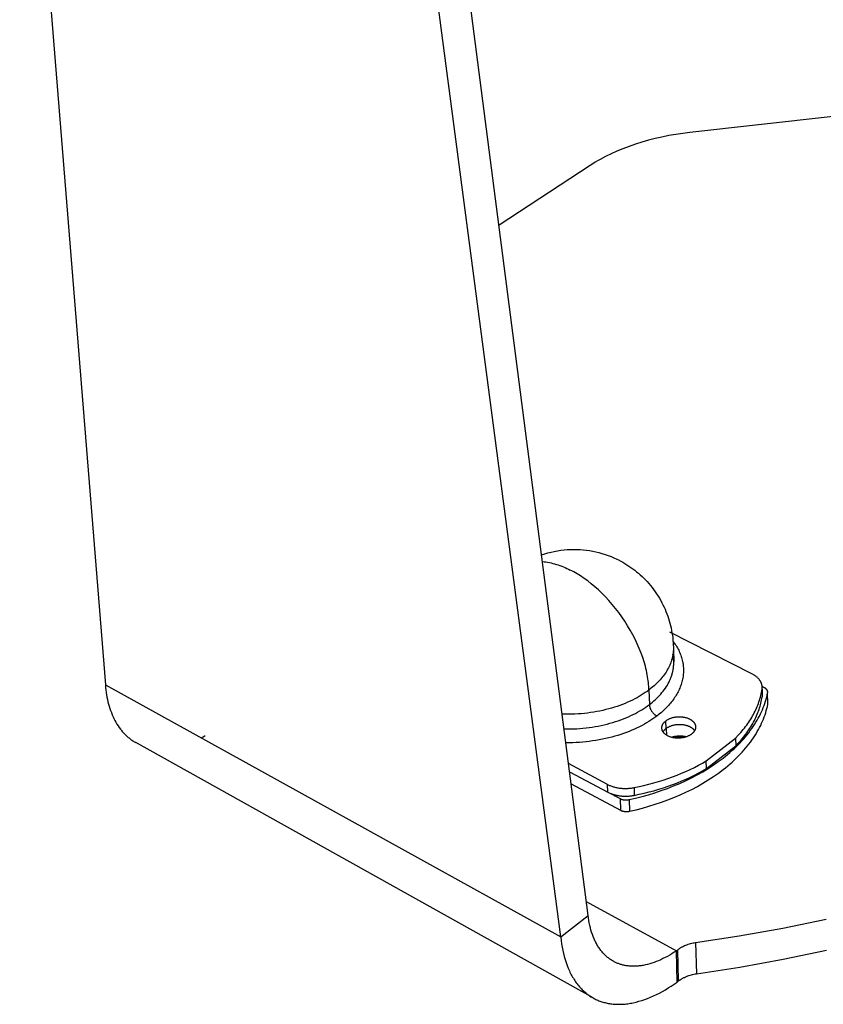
# Model space of a CAD drawing. Header units: millimetres. Extents: x -2637 to -1637, y 678 to 1678.
# Tile 1 of 256: x -2433 to -2361, y 899 to 987. Entities that reach past the tile are written whole.
import ezdxf

# ---------------------------------------------------------------- set-up
doc = ezdxf.new("R2010")
doc.units = ezdxf.units.MM
doc.layers.add('Make2D$B.SHOW mini', color=7, linetype='Continuous', true_color=0x000000)

msp = doc.modelspace()

# ---------------------------------------------------------------- linework, layer by layer
at = {"layer": 'Make2D$B.SHOW mini', "color": 18, "lineweight": -3, "true_color": 0x000000}
for points in [[(-2381.926, 906.866), (-2398.376, 1034.279)], [(-2384.367, 904.948), (-2401.187, 1032.811)], [(-2432.679, 1022.311), (-2425.032, 927.459)], [(-2341.653, 980.312), (-2372.852, 976.82)], [(-2372.852, 976.82), (-2373.475, 976.743), (-2374.096, 976.651), (-2374.715, 976.543), (-2375.33, 976.42), (-2375.937, 976.282), (-2376.537, 976.129), (-2377.127, 975.962), (-2377.705, 975.78), (-2378.27, 975.585), (-2378.819, 975.376), (-2379.353, 975.155), (-2379.868, 974.922), (-2380.365, 974.678), (-2380.841, 974.424), (-2381.072, 974.293), (-2381.296, 974.16), (-2381.516, 974.025), (-2381.729, 973.888)], [(-2381.729, 973.888), (-2389.875, 968.545)], [(-2386.079, 939.078), (-2385.8, 939.17), (-2385.518, 939.252), (-2385.234, 939.325), (-2384.947, 939.389), (-2384.659, 939.443), (-2384.369, 939.488), (-2384.077, 939.523), (-2383.784, 939.548), (-2383.498, 939.564), (-2383.212, 939.57), (-2382.927, 939.567), (-2382.642, 939.555), (-2382.358, 939.533), (-2382.076, 939.503), (-2381.794, 939.463), (-2381.515, 939.414), (-2381.237, 939.356), (-2380.961, 939.29), (-2380.687, 939.214), (-2380.416, 939.13), (-2380.147, 939.036), (-2379.881, 938.934), (-2379.618, 938.823), (-2379.358, 938.704), (-2379.207, 938.629), (-2379.016, 938.53), (-2378.828, 938.426), (-2378.642, 938.318), (-2378.46, 938.205), (-2378.28, 938.088), (-2378.103, 937.967), (-2377.929, 937.841), (-2377.758, 937.711), (-2377.59, 937.577), (-2377.426, 937.439), (-2377.265, 937.297), (-2377.107, 937.151), (-2376.953, 937.001), (-2376.802, 936.847), (-2376.655, 936.689), (-2376.511, 936.528), (-2376.361, 936.35), (-2376.215, 936.168), (-2376.075, 935.982), (-2375.939, 935.793), (-2375.808, 935.6), (-2375.682, 935.404), (-2375.561, 935.204), (-2375.445, 935.001), (-2375.341, 934.809), (-2375.242, 934.613), (-2375.148, 934.416), (-2375.059, 934.217), (-2374.974, 934.015), (-2374.895, 933.811), (-2374.82, 933.606), (-2374.75, 933.399), (-2374.686, 933.19), (-2374.626, 932.979), (-2374.571, 932.767), (-2374.522, 932.554), (-2374.477, 932.339), (-2374.438, 932.123), (-2374.404, 931.906), (-2374.374, 931.688), (-2374.347, 931.435), (-2374.327, 931.181), (-2374.318, 931.003), (-2374.311, 930.825)], [(-2386.008, 938.482), (-2385.853, 938.468), (-2385.697, 938.449), (-2385.541, 938.425), (-2385.384, 938.397), (-2385.227, 938.363), (-2385.07, 938.326), (-2384.912, 938.284), (-2384.755, 938.237), (-2384.597, 938.187), (-2384.44, 938.132), (-2384.284, 938.074), (-2384.128, 938.012), (-2383.973, 937.946), (-2383.819, 937.877), (-2383.666, 937.805), (-2383.514, 937.729)], [(-2376.494, 927.006), (-2376.5, 927.167), (-2376.51, 927.331), (-2376.523, 927.498), (-2376.54, 927.668), (-2376.561, 927.841), (-2376.585, 928.017), (-2376.613, 928.196), (-2376.645, 928.378), (-2376.682, 928.562), (-2376.722, 928.748), (-2376.766, 928.937), (-2376.815, 929.128), (-2376.924, 929.517), (-2377.05, 929.912), (-2377.193, 930.314), (-2377.353, 930.719), (-2377.53, 931.127), (-2377.722, 931.537), (-2377.931, 931.945), (-2378.155, 932.352), (-2378.393, 932.755), (-2378.644, 933.152), (-2378.909, 933.542), (-2379.184, 933.924), (-2379.47, 934.295), (-2379.764, 934.654), (-2380.066, 935), (-2380.374, 935.332), (-2380.687, 935.649), (-2381.004, 935.95), (-2381.323, 936.234), (-2381.643, 936.501), (-2381.962, 936.751), (-2382.28, 936.982), (-2382.595, 937.196), (-2382.751, 937.296), (-2382.906, 937.391), (-2383.06, 937.482), (-2383.213, 937.569), (-2383.364, 937.651), (-2383.514, 937.729)], [(-2367.293, 928.451), (-2374.624, 932.188)], [(-2374.353, 931.368), (-2374.279, 931.271), (-2374.208, 931.172), (-2374.139, 931.071), (-2374.073, 930.97), (-2374.009, 930.867), (-2373.949, 930.764), (-2373.892, 930.659), (-2373.837, 930.553), (-2373.786, 930.446), (-2373.738, 930.338), (-2373.693, 930.23), (-2373.651, 930.121), (-2373.612, 930.01), (-2373.577, 929.9), (-2373.545, 929.788), (-2373.516, 929.676), (-2373.491, 929.563), (-2373.469, 929.45), (-2373.45, 929.337), (-2373.435, 929.223), (-2373.423, 929.109), (-2373.415, 928.994), (-2373.41, 928.879), (-2373.409, 928.765), (-2373.41, 928.65), (-2373.416, 928.535), (-2373.425, 928.42), (-2373.437, 928.305), (-2373.452, 928.191), (-2373.471, 928.077), (-2373.494, 927.963), (-2373.519, 927.849), (-2373.548, 927.736), (-2373.58, 927.623), (-2373.615, 927.511), (-2373.654, 927.399), (-2373.696, 927.288), (-2373.74, 927.178), (-2373.788, 927.068), (-2373.839, 926.959), (-2373.892, 926.851), (-2373.949, 926.744), (-2374.008, 926.638), (-2374.07, 926.533), (-2374.135, 926.428), (-2374.203, 926.325), (-2374.273, 926.223), (-2374.345, 926.122), (-2374.42, 926.022), (-2374.497, 925.924), (-2374.577, 925.826), (-2374.659, 925.73), (-2374.743, 925.635), (-2374.829, 925.542), (-2374.917, 925.45), (-2375.007, 925.359), (-2375.099, 925.269), (-2375.192, 925.181), (-2375.385, 925.009), (-2375.583, 924.843), (-2375.788, 924.683)], [(-2374.311, 930.825), (-2374.311, 930.818)], [(-2374.311, 930.818), (-2374.31, 930.751), (-2374.31, 930.684), (-2374.312, 930.617), (-2374.315, 930.55), (-2374.319, 930.483), (-2374.324, 930.416), (-2374.331, 930.35), (-2374.339, 930.283), (-2374.348, 930.216), (-2374.359, 930.15), (-2374.371, 930.083), (-2374.384, 930.017), (-2374.398, 929.95), (-2374.413, 929.884), (-2374.43, 929.818), (-2374.448, 929.753), (-2374.467, 929.687), (-2374.488, 929.622), (-2374.532, 929.491), (-2374.581, 929.362), (-2374.634, 929.234), (-2374.692, 929.107), (-2374.755, 928.981), (-2374.822, 928.856), (-2374.893, 928.733), (-2374.968, 928.611), (-2375.047, 928.491), (-2375.13, 928.373), (-2375.216, 928.256), (-2375.306, 928.141), (-2375.4, 928.028), (-2375.497, 927.916), (-2375.597, 927.807), (-2375.7, 927.699), (-2375.806, 927.594), (-2375.914, 927.491), (-2376.026, 927.389), (-2376.139, 927.29), (-2376.255, 927.193), (-2376.374, 927.099), (-2376.494, 927.006)], [(-2376.456, 925.705), (-2376.318, 925.812), (-2376.183, 925.922), (-2376.05, 926.035), (-2375.921, 926.15), (-2375.795, 926.269), (-2375.672, 926.391), (-2375.553, 926.515), (-2375.439, 926.641), (-2375.328, 926.771), (-2375.222, 926.903), (-2375.121, 927.037), (-2375.025, 927.173), (-2374.933, 927.312), (-2374.847, 927.453), (-2374.806, 927.524), (-2374.767, 927.595), (-2374.728, 927.667), (-2374.692, 927.74), (-2374.656, 927.813), (-2374.622, 927.886), (-2374.59, 927.96), (-2374.559, 928.034), (-2374.529, 928.108), (-2374.502, 928.183), (-2374.475, 928.258), (-2374.451, 928.334), (-2374.427, 928.409), (-2374.406, 928.485), (-2374.386, 928.561), (-2374.368, 928.638), (-2374.351, 928.714), (-2374.336, 928.791), (-2374.323, 928.868), (-2374.311, 928.945), (-2374.301, 929.022), (-2374.293, 929.099), (-2374.286, 929.176), (-2374.281, 929.253), (-2374.278, 929.331), (-2374.276, 929.408), (-2374.276, 929.485), (-2374.278, 929.563), (-2374.282, 929.64), (-2374.287, 929.717), (-2374.294, 929.794), (-2374.303, 929.871), (-2374.313, 929.947), (-2374.325, 930.024), (-2374.339, 930.1), (-2374.355, 930.176)], [(-2374.306, 930.632), (-2374.277, 929.531)], [(-2366.381, 927.253), (-2366.382, 927.274), (-2366.383, 927.295), (-2366.384, 927.316), (-2366.386, 927.338), (-2366.388, 927.359), (-2366.391, 927.38), (-2366.395, 927.401), (-2366.398, 927.422), (-2366.403, 927.444), (-2366.407, 927.465), (-2366.412, 927.486), (-2366.418, 927.507), (-2366.424, 927.529), (-2366.43, 927.55), (-2366.437, 927.571), (-2366.445, 927.592), (-2366.453, 927.613), (-2366.461, 927.634), (-2366.47, 927.655), (-2366.479, 927.676), (-2366.489, 927.697), (-2366.499, 927.717), (-2366.51, 927.738), (-2366.521, 927.759), (-2366.533, 927.779), (-2366.545, 927.8), (-2366.557, 927.82), (-2366.57, 927.84), (-2366.584, 927.86), (-2366.598, 927.88), (-2366.612, 927.9), (-2366.627, 927.919), (-2366.657, 927.958), (-2366.69, 927.997), (-2366.724, 928.034), (-2366.76, 928.071), (-2366.797, 928.108), (-2366.836, 928.143), (-2366.876, 928.178), (-2366.917, 928.212), (-2366.96, 928.245), (-2367.004, 928.277), (-2367.05, 928.309), (-2367.097, 928.339), (-2367.144, 928.368), (-2367.193, 928.397), (-2367.243, 928.424), (-2367.293, 928.451)], [(-2425.032, 927.459), (-2384.367, 904.948)], [(-2425.032, 927.459), (-2425.012, 927.236), (-2424.987, 927.015), (-2424.958, 926.798), (-2424.925, 926.583), (-2424.887, 926.371), (-2424.844, 926.162), (-2424.797, 925.956), (-2424.746, 925.754), (-2424.69, 925.556), (-2424.63, 925.361), (-2424.565, 925.171), (-2424.496, 924.984), (-2424.423, 924.802), (-2424.345, 924.624), (-2424.263, 924.451), (-2424.177, 924.283), (-2424.087, 924.12), (-2423.993, 923.961), (-2423.895, 923.808), (-2423.793, 923.659), (-2423.688, 923.516), (-2423.633, 923.447), (-2423.578, 923.379), (-2423.522, 923.312), (-2423.465, 923.246), (-2423.408, 923.182), (-2423.349, 923.119), (-2423.29, 923.058), (-2423.229, 922.998), (-2423.168, 922.94), (-2423.107, 922.883), (-2423.044, 922.827), (-2422.981, 922.772), (-2422.916, 922.72), (-2422.852, 922.668), (-2422.786, 922.618), (-2422.72, 922.569), (-2422.653, 922.522), (-2422.585, 922.476), (-2422.517, 922.432), (-2422.448, 922.389), (-2422.378, 922.348), (-2422.308, 922.308)], [(-2366.193, 927.216), (-2366.382, 927.313)], [(-2376.494, 927.006), (-2376.654, 926.888), (-2376.822, 926.771), (-2376.995, 926.656), (-2377.176, 926.543), (-2377.363, 926.431), (-2377.557, 926.322), (-2377.757, 926.215), (-2377.964, 926.11), (-2378.177, 926.008), (-2378.396, 925.909), (-2378.621, 925.814), (-2378.852, 925.722), (-2379.088, 925.633), (-2379.33, 925.548), (-2379.577, 925.467), (-2379.829, 925.391), (-2380.085, 925.318), (-2380.345, 925.251), (-2380.61, 925.188), (-2380.878, 925.129), (-2381.149, 925.076), (-2381.424, 925.028), (-2381.7, 924.985), (-2381.979, 924.948), (-2382.259, 924.916), (-2382.541, 924.889), (-2382.823, 924.868), (-2383.106, 924.852), (-2383.389, 924.842), (-2383.671, 924.838), (-2383.952, 924.839), (-2384.233, 924.846)], [(-2378.257, 917.212), (-2377.679, 917.345), (-2377.103, 917.493), (-2376.53, 917.654), (-2375.96, 917.829), (-2375.396, 918.017), (-2374.838, 918.22), (-2374.287, 918.435), (-2373.746, 918.664), (-2373.215, 918.906), (-2372.695, 919.161), (-2372.188, 919.427), (-2371.694, 919.706), (-2371.216, 919.996), (-2370.753, 920.297), (-2370.307, 920.608), (-2369.879, 920.928), (-2369.672, 921.092), (-2369.47, 921.257), (-2369.273, 921.425), (-2369.08, 921.595), (-2368.893, 921.766), (-2368.711, 921.94), (-2368.534, 922.115), (-2368.362, 922.291), (-2368.196, 922.469), (-2368.035, 922.649), (-2367.88, 922.829), (-2367.729, 923.011), (-2367.585, 923.194), (-2367.446, 923.378), (-2367.313, 923.563), (-2367.185, 923.748), (-2367.063, 923.934), (-2366.946, 924.121), (-2366.835, 924.308), (-2366.73, 924.496), (-2366.63, 924.684), (-2366.536, 924.872), (-2366.447, 925.06), (-2366.364, 925.248), (-2366.287, 925.436), (-2366.215, 925.624), (-2366.148, 925.811), (-2366.087, 925.998), (-2366.031, 926.185), (-2365.98, 926.371), (-2365.935, 926.556), (-2365.895, 926.741)], [(-2376.494, 927.006), (-2376.456, 925.705)], [(-2368.754, 922.711), (-2368.514, 922.962), (-2368.285, 923.217), (-2368.067, 923.477), (-2367.963, 923.608), (-2367.861, 923.741), (-2367.763, 923.874), (-2367.668, 924.008), (-2367.575, 924.143), (-2367.486, 924.278), (-2367.4, 924.415), (-2367.317, 924.552), (-2367.238, 924.689), (-2367.162, 924.828), (-2367.088, 924.966), (-2367.019, 925.106), (-2366.952, 925.246), (-2366.889, 925.386), (-2366.829, 925.526), (-2366.773, 925.667), (-2366.72, 925.808), (-2366.67, 925.949), (-2366.623, 926.091), (-2366.58, 926.233), (-2366.541, 926.374), (-2366.504, 926.516), (-2366.471, 926.658), (-2366.442, 926.799), (-2366.415, 926.941), (-2366.392, 927.082)], [(-2366.392, 927.082), (-2366.389, 927.103), (-2366.387, 927.125), (-2366.385, 927.146), (-2366.383, 927.167), (-2366.382, 927.189), (-2366.381, 927.21), (-2366.381, 927.232), (-2366.381, 927.253)], [(-2366.392, 927.082), (-2366.38, 926.401)], [(-2365.888, 926.816), (-2365.888, 926.823), (-2365.889, 926.83), (-2365.889, 926.837), (-2365.89, 926.844), (-2365.891, 926.851), (-2365.892, 926.858), (-2365.893, 926.865), (-2365.894, 926.872), (-2365.895, 926.879), (-2365.897, 926.887), (-2365.899, 926.894), (-2365.9, 926.901), (-2365.902, 926.908), (-2365.905, 926.915), (-2365.907, 926.922), (-2365.909, 926.929), (-2365.912, 926.936), (-2365.915, 926.943), (-2365.918, 926.95), (-2365.921, 926.957), (-2365.924, 926.964), (-2365.928, 926.971), (-2365.931, 926.978), (-2365.935, 926.985), (-2365.939, 926.992), (-2365.943, 926.998), (-2365.947, 927.005), (-2365.951, 927.012), (-2365.956, 927.019), (-2365.96, 927.025), (-2365.965, 927.032), (-2365.97, 927.039), (-2365.98, 927.052), (-2365.991, 927.064), (-2366.003, 927.077), (-2366.015, 927.089), (-2366.027, 927.102), (-2366.04, 927.113), (-2366.053, 927.125), (-2366.067, 927.136), (-2366.082, 927.148), (-2366.096, 927.158), (-2366.112, 927.169), (-2366.127, 927.179), (-2366.143, 927.189), (-2366.159, 927.198), (-2366.176, 927.208), (-2366.193, 927.216)], [(-2365.895, 926.741), (-2365.893, 926.751), (-2365.892, 926.76), (-2365.891, 926.769), (-2365.89, 926.779), (-2365.889, 926.788), (-2365.888, 926.797), (-2365.888, 926.807), (-2365.888, 926.816)], [(-2365.879, 925.789), (-2365.895, 926.741)], [(-2384.054, 923.536), (-2383.778, 923.532), (-2383.501, 923.533), (-2383.222, 923.54), (-2382.944, 923.552), (-2382.666, 923.57), (-2382.388, 923.593), (-2382.112, 923.621), (-2381.836, 923.655), (-2381.563, 923.693), (-2381.291, 923.737), (-2381.022, 923.787), (-2380.756, 923.841), (-2380.493, 923.899), (-2380.234, 923.963), (-2379.979, 924.031), (-2379.728, 924.103), (-2379.481, 924.18), (-2379.239, 924.261), (-2379.002, 924.345), (-2378.77, 924.433), (-2378.544, 924.525), (-2378.324, 924.62), (-2378.109, 924.718), (-2377.9, 924.819), (-2377.697, 924.922), (-2377.501, 925.028), (-2377.311, 925.136), (-2377.127, 925.247), (-2376.95, 925.359), (-2376.779, 925.473), (-2376.614, 925.588), (-2376.456, 925.705)], [(-2378.225, 916.179), (-2377.648, 916.313), (-2377.073, 916.46), (-2376.5, 916.622), (-2375.931, 916.797), (-2375.367, 916.986), (-2374.81, 917.188), (-2374.26, 917.404), (-2373.719, 917.633), (-2373.189, 917.876), (-2372.669, 918.131), (-2372.163, 918.398), (-2371.67, 918.677), (-2371.192, 918.967), (-2370.73, 919.269), (-2370.284, 919.58), (-2369.857, 919.901), (-2369.65, 920.065), (-2369.448, 920.231), (-2369.251, 920.399), (-2369.059, 920.569), (-2368.872, 920.741), (-2368.69, 920.914), (-2368.513, 921.089), (-2368.342, 921.266), (-2368.176, 921.444), (-2368.015, 921.624), (-2367.859, 921.805), (-2367.71, 921.987), (-2367.565, 922.17), (-2367.426, 922.354), (-2367.293, 922.539), (-2367.166, 922.725), (-2367.043, 922.912), (-2366.927, 923.099), (-2366.816, 923.286), (-2366.711, 923.474), (-2366.611, 923.662), (-2366.517, 923.85), (-2366.429, 924.039), (-2366.346, 924.227), (-2366.268, 924.415), (-2366.197, 924.603), (-2366.13, 924.791), (-2366.069, 924.979), (-2366.013, 925.166), (-2365.963, 925.352), (-2365.918, 925.538), (-2365.878, 925.723)], [(-2376.456, 925.705), (-2376.456, 925.689), (-2376.455, 925.674), (-2376.454, 925.658), (-2376.452, 925.642), (-2376.45, 925.625), (-2376.448, 925.609), (-2376.445, 925.592), (-2376.442, 925.574), (-2376.439, 925.557), (-2376.435, 925.539), (-2376.431, 925.521), (-2376.426, 925.503), (-2376.416, 925.467), (-2376.404, 925.429), (-2376.39, 925.391), (-2376.375, 925.353), (-2376.358, 925.314), (-2376.34, 925.275), (-2376.32, 925.237), (-2376.299, 925.198), (-2376.276, 925.16), (-2376.253, 925.122), (-2376.227, 925.085), (-2376.201, 925.049), (-2376.174, 925.014), (-2376.146, 924.979), (-2376.118, 924.946), (-2376.088, 924.915), (-2376.058, 924.884), (-2376.028, 924.855), (-2375.998, 924.828), (-2375.967, 924.802), (-2375.937, 924.778), (-2375.906, 924.756), (-2375.876, 924.735), (-2375.846, 924.716), (-2375.831, 924.707), (-2375.817, 924.699), (-2375.802, 924.691), (-2375.788, 924.683)], [(-2368.74, 922.026), (-2368.5, 922.277), (-2368.271, 922.533), (-2368.054, 922.793), (-2367.949, 922.924), (-2367.848, 923.057), (-2367.75, 923.19), (-2367.654, 923.324), (-2367.562, 923.459), (-2367.473, 923.595), (-2367.387, 923.731), (-2367.305, 923.869), (-2367.225, 924.006), (-2367.149, 924.145), (-2367.076, 924.284), (-2367.006, 924.423), (-2366.94, 924.563), (-2366.877, 924.703), (-2366.817, 924.844), (-2366.76, 924.985), (-2366.707, 925.126), (-2366.657, 925.268), (-2366.611, 925.409), (-2366.568, 925.551), (-2366.528, 925.693), (-2366.492, 925.835), (-2366.459, 925.977), (-2366.43, 926.118), (-2366.403, 926.26), (-2366.38, 926.401)], [(-2365.878, 925.723), (-2365.876, 925.732), (-2365.874, 925.742), (-2365.873, 925.751), (-2365.872, 925.76), (-2365.871, 925.77), (-2365.871, 925.779), (-2365.871, 925.788), (-2365.871, 925.798)], [(-2375.788, 924.683), (-2375.957, 924.558), (-2376.132, 924.434), (-2376.315, 924.311), (-2376.504, 924.191), (-2376.7, 924.072), (-2376.903, 923.956), (-2377.112, 923.841), (-2377.328, 923.73), (-2377.551, 923.621), (-2377.779, 923.515), (-2378.014, 923.412), (-2378.255, 923.312), (-2378.502, 923.217), (-2378.754, 923.125), (-2379.011, 923.037), (-2379.274, 922.953), (-2379.541, 922.873), (-2379.813, 922.798), (-2380.089, 922.728), (-2380.37, 922.662), (-2380.653, 922.602), (-2380.94, 922.547), (-2381.23, 922.497), (-2381.522, 922.452), (-2381.816, 922.413), (-2382.112, 922.379), (-2382.409, 922.351), (-2382.707, 922.329), (-2383.005, 922.312), (-2383.303, 922.301), (-2383.601, 922.296), (-2383.898, 922.296)], [(-2375.34, 923.609), (-2375.34, 923.619), (-2375.34, 923.63), (-2375.34, 923.641), (-2375.34, 923.651), (-2375.339, 923.662), (-2375.338, 923.673), (-2375.337, 923.684), (-2375.336, 923.695), (-2375.335, 923.705), (-2375.334, 923.716), (-2375.33, 923.738), (-2375.325, 923.76), (-2375.32, 923.781), (-2375.314, 923.803), (-2375.307, 923.825), (-2375.3, 923.846), (-2375.292, 923.868), (-2375.282, 923.89), (-2375.273, 923.911), (-2375.262, 923.932), (-2375.25, 923.953), (-2375.238, 923.974), (-2375.225, 923.995), (-2375.212, 924.016), (-2375.197, 924.036), (-2375.182, 924.056), (-2375.166, 924.076), (-2375.15, 924.096), (-2375.133, 924.115), (-2375.115, 924.134), (-2375.097, 924.153), (-2375.078, 924.172), (-2375.058, 924.19), (-2375.038, 924.208), (-2375.018, 924.225), (-2374.996, 924.243), (-2374.975, 924.26)], [(-2374.975, 924.26), (-2374.939, 924.286), (-2374.901, 924.312), (-2374.862, 924.337), (-2374.821, 924.362), (-2374.778, 924.385), (-2374.733, 924.408), (-2374.687, 924.43), (-2374.64, 924.452), (-2374.591, 924.472), (-2374.54, 924.491), (-2374.488, 924.509), (-2374.436, 924.526), (-2374.382, 924.541), (-2374.327, 924.555), (-2374.271, 924.568), (-2374.215, 924.58), (-2374.158, 924.59), (-2374.1, 924.599), (-2374.043, 924.606), (-2373.985, 924.612), (-2373.927, 924.616), (-2373.869, 924.619), (-2373.811, 924.621), (-2373.754, 924.621), (-2373.697, 924.62), (-2373.641, 924.617), (-2373.585, 924.613), (-2373.53, 924.608), (-2373.476, 924.602), (-2373.423, 924.594), (-2373.371, 924.586), (-2373.32, 924.576), (-2373.27, 924.565), (-2373.22, 924.553), (-2373.171, 924.539), (-2373.121, 924.525), (-2373.073, 924.508), (-2373.025, 924.491), (-2372.978, 924.472), (-2372.931, 924.452), (-2372.886, 924.431), (-2372.842, 924.408), (-2372.799, 924.385), (-2372.778, 924.372), (-2372.757, 924.36), (-2372.737, 924.347), (-2372.717, 924.334), (-2372.698, 924.321), (-2372.679, 924.307), (-2372.66, 924.293), (-2372.642, 924.279), (-2372.624, 924.264), (-2372.607, 924.25), (-2372.59, 924.235), (-2372.574, 924.22), (-2372.558, 924.205), (-2372.543, 924.189), (-2372.528, 924.173), (-2372.514, 924.158), (-2372.5, 924.142), (-2372.486, 924.125), (-2372.474, 924.109), (-2372.461, 924.093), (-2372.45, 924.076), (-2372.438, 924.059), (-2372.428, 924.043), (-2372.418, 924.026), (-2372.408, 924.009), (-2372.399, 923.992), (-2372.391, 923.974), (-2372.383, 923.957), (-2372.375, 923.94), (-2372.368, 923.923), (-2372.362, 923.905), (-2372.356, 923.888), (-2372.351, 923.871), (-2372.346, 923.853), (-2372.342, 923.836), (-2372.339, 923.819), (-2372.335, 923.801), (-2372.333, 923.784), (-2372.331, 923.767), (-2372.329, 923.75), (-2372.328, 923.733), (-2372.327, 923.716)], [(-2374.956, 923.576), (-2374.975, 924.26)], [(-2374.956, 923.576), (-2374.92, 923.603), (-2374.883, 923.628), (-2374.843, 923.654), (-2374.802, 923.678), (-2374.76, 923.702), (-2374.715, 923.725), (-2374.669, 923.747), (-2374.621, 923.768), (-2374.572, 923.789), (-2374.522, 923.808), (-2374.47, 923.826), (-2374.417, 923.842), (-2374.364, 923.858), (-2374.309, 923.872), (-2374.253, 923.885), (-2374.197, 923.897), (-2374.14, 923.907), (-2374.082, 923.916), (-2374.025, 923.923), (-2373.967, 923.929), (-2373.909, 923.933), (-2373.851, 923.936), (-2373.794, 923.938), (-2373.736, 923.938), (-2373.679, 923.937), (-2373.623, 923.934), (-2373.568, 923.93), (-2373.513, 923.925), (-2373.459, 923.919), (-2373.406, 923.911), (-2373.354, 923.903), (-2373.303, 923.893), (-2373.234, 923.877), (-2373.199, 923.869), (-2373.165, 923.859), (-2373.131, 923.849), (-2373.097, 923.839), (-2373.063, 923.828), (-2373.03, 923.816), (-2372.997, 923.804), (-2372.964, 923.79), (-2372.932, 923.777), (-2372.9, 923.763), (-2372.869, 923.748), (-2372.838, 923.732), (-2372.808, 923.716), (-2372.779, 923.7), (-2372.75, 923.682), (-2372.722, 923.665), (-2372.694, 923.646), (-2372.668, 923.628), (-2372.642, 923.608), (-2372.617, 923.589), (-2372.593, 923.568), (-2372.57, 923.548), (-2372.547, 923.527), (-2372.526, 923.505), (-2372.505, 923.484), (-2372.486, 923.462), (-2372.468, 923.439), (-2372.45, 923.416), (-2372.434, 923.393), (-2372.426, 923.382), (-2372.418, 923.37)], [(-2416.479, 922.732), (-2416.295, 922.832), (-2416.112, 922.935)], [(-2372.689, 923.069), (-2372.724, 923.043), (-2372.762, 923.017), (-2372.801, 922.992), (-2372.842, 922.967), (-2372.885, 922.943), (-2372.929, 922.92), (-2372.976, 922.898), (-2373.023, 922.876), (-2373.072, 922.856), (-2373.122, 922.837), (-2373.174, 922.819), (-2373.227, 922.802), (-2373.281, 922.786), (-2373.336, 922.772), (-2373.392, 922.759), (-2373.448, 922.747), (-2373.505, 922.737), (-2373.562, 922.728), (-2373.62, 922.721), (-2373.678, 922.715), (-2373.736, 922.71), (-2373.794, 922.707), (-2373.852, 922.705), (-2373.91, 922.705), (-2373.967, 922.706), (-2374.023, 922.708), (-2374.079, 922.712), (-2374.134, 922.717), (-2374.188, 922.724), (-2374.241, 922.731), (-2374.293, 922.74), (-2374.344, 922.749), (-2374.394, 922.76), (-2374.444, 922.773), (-2374.494, 922.786), (-2374.544, 922.801), (-2374.592, 922.817), (-2374.641, 922.834), (-2374.688, 922.853), (-2374.734, 922.873), (-2374.78, 922.894), (-2374.824, 922.917), (-2374.867, 922.94), (-2374.888, 922.953), (-2374.909, 922.965), (-2374.929, 922.978), (-2374.949, 922.991), (-2374.968, 923.005), (-2374.987, 923.018), (-2375.006, 923.032), (-2375.024, 923.046), (-2375.042, 923.061), (-2375.059, 923.075), (-2375.076, 923.09), (-2375.092, 923.105), (-2375.108, 923.12), (-2375.123, 923.136), (-2375.138, 923.152), (-2375.153, 923.167), (-2375.167, 923.183), (-2375.18, 923.199), (-2375.193, 923.216), (-2375.205, 923.232), (-2375.217, 923.249), (-2375.228, 923.265), (-2375.239, 923.282), (-2375.249, 923.299), (-2375.258, 923.316), (-2375.268, 923.333), (-2375.276, 923.35), (-2375.284, 923.367), (-2375.291, 923.385), (-2375.298, 923.402), (-2375.305, 923.419), (-2375.31, 923.436), (-2375.316, 923.454), (-2375.321, 923.471), (-2375.325, 923.488), (-2375.328, 923.506), (-2375.332, 923.523), (-2375.334, 923.54), (-2375.336, 923.557), (-2375.338, 923.574), (-2375.339, 923.592), (-2375.34, 923.609)], [(-2375.231, 923.27), (-2375.219, 923.291), (-2375.206, 923.312), (-2375.192, 923.333), (-2375.178, 923.353), (-2375.163, 923.373), (-2375.147, 923.393), (-2375.131, 923.413), (-2375.114, 923.432), (-2375.096, 923.451), (-2375.078, 923.47), (-2375.059, 923.488), (-2375.04, 923.507), (-2375.019, 923.525), (-2374.999, 923.542), (-2374.978, 923.559), (-2374.956, 923.576)], [(-2374.956, 923.576), (-2374.94, 922.986)], [(-2374.474, 922.792), (-2374.439, 922.804), (-2374.403, 922.816), (-2374.367, 922.826), (-2374.331, 922.837), (-2374.294, 922.846), (-2374.257, 922.855), (-2374.181, 922.872), (-2374.104, 922.885), (-2374.027, 922.897), (-2373.949, 922.905), (-2373.871, 922.911), (-2373.793, 922.915), (-2373.715, 922.915), (-2373.639, 922.914), (-2373.563, 922.909), (-2373.489, 922.903), (-2373.417, 922.894), (-2373.346, 922.883), (-2373.277, 922.87), (-2373.235, 922.861), (-2373.193, 922.851), (-2373.15, 922.84), (-2373.109, 922.828)], [(-2372.327, 923.716), (-2372.327, 923.694), (-2372.328, 923.673), (-2372.329, 923.652), (-2372.331, 923.63), (-2372.334, 923.609), (-2372.338, 923.587), (-2372.342, 923.566), (-2372.347, 923.544), (-2372.353, 923.523), (-2372.36, 923.501), (-2372.367, 923.48), (-2372.376, 923.458), (-2372.385, 923.437), (-2372.394, 923.416), (-2372.405, 923.395), (-2372.416, 923.374), (-2372.428, 923.353), (-2372.441, 923.332), (-2372.455, 923.312), (-2372.469, 923.292), (-2372.484, 923.272), (-2372.499, 923.252), (-2372.516, 923.232), (-2372.532, 923.213), (-2372.55, 923.194), (-2372.568, 923.175), (-2372.587, 923.157), (-2372.606, 923.139), (-2372.626, 923.121), (-2372.646, 923.103), (-2372.667, 923.086), (-2372.689, 923.069)], [(-2381.478, 899.493), (-2422.308, 922.308)], [(-2374.334, 922.747), (-2374.274, 922.764), (-2374.212, 922.78), (-2374.149, 922.793), (-2374.085, 922.805), (-2374.019, 922.815), (-2373.952, 922.823), (-2373.884, 922.828), (-2373.816, 922.832), (-2373.747, 922.833), (-2373.678, 922.833), (-2373.61, 922.83), (-2373.542, 922.825), (-2373.474, 922.817), (-2373.408, 922.808), (-2373.343, 922.796), (-2373.279, 922.783)], [(-2371.371, 920.684), (-2368.754, 922.711)], [(-2371.355, 919.997), (-2368.74, 922.026)], [(-2368.754, 922.711), (-2368.74, 922.026)], [(-2380.195, 918.576), (-2383.677, 920.429)], [(-2377.824, 918.286), (-2377.38, 918.377), (-2376.939, 918.477), (-2376.501, 918.585), (-2376.067, 918.702), (-2375.638, 918.826), (-2375.213, 918.959), (-2374.794, 919.1), (-2374.382, 919.248), (-2373.976, 919.404), (-2373.578, 919.567), (-2373.188, 919.737), (-2372.806, 919.914), (-2372.433, 920.098), (-2372.069, 920.287), (-2371.715, 920.483), (-2371.371, 920.684)], [(-2371.355, 919.997), (-2371.371, 920.684)], [(-2383.58, 919.703), (-2380.173, 917.887)], [(-2377.803, 917.596), (-2377.36, 917.688), (-2376.919, 917.788), (-2376.481, 917.896), (-2376.048, 918.013), (-2375.618, 918.137), (-2375.194, 918.27), (-2374.776, 918.411), (-2374.364, 918.56), (-2373.958, 918.716), (-2373.56, 918.879), (-2373.17, 919.049), (-2372.789, 919.226), (-2372.416, 919.41), (-2372.053, 919.6), (-2371.699, 919.795), (-2371.355, 919.997)], [(-2383.444, 918.621), (-2379.044, 916.27)], [(-2380.195, 918.576), (-2380.137, 918.546), (-2380.077, 918.517), (-2380.015, 918.489), (-2379.952, 918.462), (-2379.887, 918.437), (-2379.82, 918.412), (-2379.751, 918.388), (-2379.681, 918.366), (-2379.61, 918.346), (-2379.538, 918.326), (-2379.464, 918.308), (-2379.389, 918.292), (-2379.313, 918.277), (-2379.236, 918.263), (-2379.158, 918.251), (-2379.08, 918.241), (-2379.001, 918.232), (-2378.922, 918.225), (-2378.842, 918.219), (-2378.762, 918.215), (-2378.682, 918.212), (-2378.602, 918.211), (-2378.522, 918.212), (-2378.442, 918.214), (-2378.362, 918.218), (-2378.283, 918.224), (-2378.205, 918.231), (-2378.127, 918.239), (-2378.05, 918.249), (-2377.974, 918.26), (-2377.898, 918.272), (-2377.824, 918.286)], [(-2380.173, 917.887), (-2380.195, 918.576)], [(-2380.173, 917.887), (-2379.076, 917.303)], [(-2380.173, 917.887), (-2380.115, 917.857), (-2380.055, 917.828), (-2379.993, 917.8), (-2379.929, 917.773), (-2379.864, 917.747), (-2379.797, 917.723), (-2379.729, 917.699), (-2379.659, 917.677), (-2379.588, 917.656), (-2379.515, 917.637), (-2379.442, 917.619), (-2379.367, 917.602), (-2379.291, 917.587), (-2379.214, 917.574), (-2379.136, 917.562), (-2379.058, 917.551), (-2378.979, 917.542), (-2378.9, 917.535), (-2378.82, 917.529), (-2378.74, 917.525), (-2378.66, 917.523), (-2378.58, 917.522), (-2378.5, 917.523), (-2378.421, 917.525), (-2378.341, 917.529), (-2378.262, 917.534), (-2378.184, 917.541), (-2378.106, 917.549), (-2378.029, 917.559), (-2377.953, 917.57), (-2377.877, 917.583), (-2377.803, 917.596)], [(-2377.824, 918.286), (-2377.803, 917.596)], [(-2379.076, 917.303), (-2379.056, 917.293), (-2379.036, 917.283), (-2379.014, 917.273), (-2378.992, 917.264), (-2378.97, 917.255), (-2378.947, 917.246), (-2378.923, 917.238), (-2378.899, 917.231), (-2378.874, 917.224), (-2378.849, 917.217), (-2378.823, 917.211), (-2378.797, 917.206), (-2378.771, 917.201), (-2378.744, 917.196), (-2378.717, 917.192), (-2378.69, 917.189), (-2378.663, 917.186), (-2378.635, 917.184), (-2378.607, 917.182), (-2378.58, 917.181), (-2378.552, 917.181), (-2378.524, 917.181), (-2378.497, 917.182), (-2378.469, 917.183), (-2378.442, 917.185), (-2378.414, 917.187), (-2378.387, 917.19), (-2378.361, 917.193), (-2378.334, 917.197), (-2378.308, 917.202), (-2378.282, 917.206), (-2378.257, 917.212)], [(-2379.076, 917.303), (-2379.044, 916.27)], [(-2378.257, 917.212), (-2378.225, 916.179)], [(-2379.044, 916.27), (-2379.024, 916.26), (-2379.003, 916.25), (-2378.982, 916.24), (-2378.96, 916.231), (-2378.937, 916.222), (-2378.914, 916.214), (-2378.89, 916.206), (-2378.866, 916.198), (-2378.841, 916.191), (-2378.816, 916.184), (-2378.791, 916.178), (-2378.765, 916.173), (-2378.738, 916.168), (-2378.712, 916.163), (-2378.685, 916.159), (-2378.658, 916.156), (-2378.63, 916.153), (-2378.603, 916.151), (-2378.575, 916.15), (-2378.547, 916.149), (-2378.52, 916.148), (-2378.492, 916.148), (-2378.464, 916.149), (-2378.437, 916.15), (-2378.41, 916.152), (-2378.382, 916.154), (-2378.355, 916.157), (-2378.329, 916.16), (-2378.302, 916.164), (-2378.276, 916.169), (-2378.251, 916.174), (-2378.225, 916.179)], [(-2382.086, 908.106), (-2374.04, 903.7)], [(-2384.367, 904.948), (-2381.926, 906.866)], [(-2379.663, 902.764), (-2379.755, 902.816), (-2379.846, 902.872), (-2379.915, 902.918), (-2379.984, 902.965), (-2380.052, 903.014), (-2380.119, 903.065), (-2380.185, 903.118), (-2380.249, 903.172), (-2380.313, 903.228), (-2380.376, 903.286), (-2380.437, 903.346), (-2380.498, 903.407), (-2380.558, 903.47), (-2380.616, 903.535), (-2380.673, 903.601), (-2380.73, 903.669), (-2380.785, 903.739), (-2380.839, 903.81), (-2380.891, 903.883), (-2380.943, 903.957), (-2380.994, 904.034), (-2381.043, 904.111), (-2381.091, 904.191), (-2381.138, 904.271), (-2381.184, 904.354), (-2381.229, 904.438), (-2381.272, 904.523), (-2381.315, 904.61), (-2381.356, 904.698), (-2381.395, 904.788), (-2381.471, 904.972), (-2381.542, 905.162), (-2381.608, 905.357), (-2381.669, 905.558), (-2381.725, 905.764), (-2381.775, 905.975), (-2381.821, 906.19), (-2381.861, 906.411), (-2381.896, 906.636), (-2381.926, 906.866)], [(-2372.33, 904.441), (-2368.437, 905.037), (-2364.545, 905.732), (-2360.665, 906.528)], [(-2384.367, 904.948), (-2384.332, 904.638), (-2384.291, 904.335), (-2384.242, 904.037), (-2384.186, 903.746), (-2384.123, 903.462), (-2384.052, 903.185), (-2383.975, 902.915), (-2383.891, 902.653), (-2383.8, 902.398), (-2383.702, 902.151), (-2383.651, 902.031), (-2383.598, 901.912), (-2383.543, 901.796), (-2383.487, 901.682), (-2383.428, 901.569), (-2383.369, 901.459), (-2383.307, 901.351), (-2383.244, 901.245), (-2383.18, 901.142), (-2383.114, 901.04), (-2383.046, 900.941), (-2382.977, 900.844), (-2382.906, 900.749), (-2382.834, 900.656), (-2382.76, 900.566), (-2382.684, 900.478), (-2382.608, 900.393), (-2382.529, 900.309), (-2382.449, 900.228), (-2382.368, 900.149), (-2382.285, 900.073), (-2382.201, 899.999), (-2382.116, 899.928), (-2382.029, 899.858), (-2381.941, 899.792), (-2381.851, 899.727), (-2381.76, 899.665), (-2381.668, 899.606), (-2381.574, 899.548), (-2381.478, 899.494)], [(-2373.919, 903.798), (-2373.881, 903.827), (-2373.842, 903.857), (-2373.803, 903.886), (-2373.762, 903.914), (-2373.72, 903.942), (-2373.677, 903.969), (-2373.633, 903.996), (-2373.589, 904.023), (-2373.543, 904.048), (-2373.497, 904.073), (-2373.45, 904.098), (-2373.402, 904.122), (-2373.304, 904.167), (-2373.202, 904.21), (-2373.099, 904.25), (-2372.993, 904.287), (-2372.885, 904.321), (-2372.776, 904.351), (-2372.666, 904.378), (-2372.554, 904.403), (-2372.442, 904.423), (-2372.33, 904.441)], [(-2372.33, 904.441), (-2372.261, 901.653)], [(-2374.04, 903.7), (-2374.24, 903.568), (-2374.441, 903.443), (-2374.641, 903.323), (-2374.841, 903.21), (-2375.041, 903.103), (-2375.241, 903.002), (-2375.44, 902.909), (-2375.639, 902.821), (-2375.836, 902.741), (-2376.033, 902.668), (-2376.228, 902.601), (-2376.423, 902.541), (-2376.615, 902.489), (-2376.807, 902.443), (-2376.997, 902.405), (-2377.091, 902.388), (-2377.185, 902.374), (-2377.278, 902.361), (-2377.371, 902.35), (-2377.463, 902.341), (-2377.555, 902.333), (-2377.646, 902.328), (-2377.737, 902.324), (-2377.827, 902.322), (-2377.916, 902.322), (-2378.005, 902.324), (-2378.093, 902.328), (-2378.181, 902.333), (-2378.268, 902.34), (-2378.354, 902.349), (-2378.44, 902.36), (-2378.525, 902.373), (-2378.609, 902.388), (-2378.679, 902.402), (-2378.749, 902.417), (-2378.818, 902.433), (-2378.886, 902.451), (-2378.954, 902.47), (-2379.022, 902.49), (-2379.089, 902.512), (-2379.155, 902.535), (-2379.221, 902.559), (-2379.286, 902.584), (-2379.35, 902.611), (-2379.414, 902.639), (-2379.477, 902.668), (-2379.54, 902.699), (-2379.602, 902.731), (-2379.663, 902.764)], [(-2374.04, 903.7), (-2373.919, 903.798)], [(-2373.966, 900.91), (-2374.04, 903.7)], [(-2373.845, 901.007), (-2373.919, 903.798)], [(-2372.261, 901.653), (-2368.38, 902.251), (-2364.5, 902.949), (-2360.631, 903.748)], [(-2381.478, 899.494), (-2381.395, 899.448), (-2381.31, 899.404), (-2381.224, 899.362), (-2381.137, 899.322), (-2381.049, 899.284), (-2380.961, 899.248), (-2380.871, 899.213), (-2380.781, 899.181), (-2380.69, 899.151), (-2380.598, 899.122), (-2380.505, 899.095), (-2380.411, 899.071), (-2380.317, 899.048), (-2380.221, 899.027), (-2380.125, 899.008), (-2380.028, 898.991), (-2379.917, 898.974), (-2379.804, 898.959), (-2379.69, 898.947), (-2379.576, 898.937), (-2379.46, 898.93), (-2379.344, 898.926), (-2379.227, 898.924), (-2379.109, 898.924), (-2378.99, 898.927), (-2378.87, 898.932), (-2378.75, 898.94), (-2378.629, 898.951), (-2378.507, 898.964), (-2378.384, 898.979), (-2378.261, 898.997), (-2378.137, 899.017), (-2378.013, 899.04), (-2377.888, 899.066), (-2377.636, 899.123), (-2377.382, 899.191), (-2377.125, 899.268), (-2376.867, 899.355), (-2376.608, 899.451), (-2376.347, 899.557), (-2376.085, 899.672), (-2375.822, 899.796), (-2375.557, 899.929), (-2375.293, 900.071), (-2375.027, 900.222), (-2374.762, 900.381), (-2374.496, 900.549), (-2374.231, 900.725), (-2373.966, 900.91)], [(-2373.966, 900.91), (-2373.845, 901.007)], [(-2373.845, 901.007), (-2373.807, 901.037), (-2373.768, 901.067), (-2373.729, 901.096), (-2373.688, 901.124), (-2373.646, 901.152), (-2373.604, 901.18), (-2373.56, 901.207), (-2373.516, 901.233), (-2373.47, 901.259), (-2373.424, 901.284), (-2373.377, 901.308), (-2373.329, 901.332), (-2373.231, 901.378), (-2373.131, 901.421), (-2373.027, 901.461), (-2372.922, 901.498), (-2372.815, 901.532), (-2372.706, 901.563), (-2372.595, 901.59), (-2372.484, 901.614), (-2372.373, 901.635), (-2372.261, 901.653)]]:
    msp.add_lwpolyline(points, dxfattribs=at)

doc.saveas('drawing.dxf')
